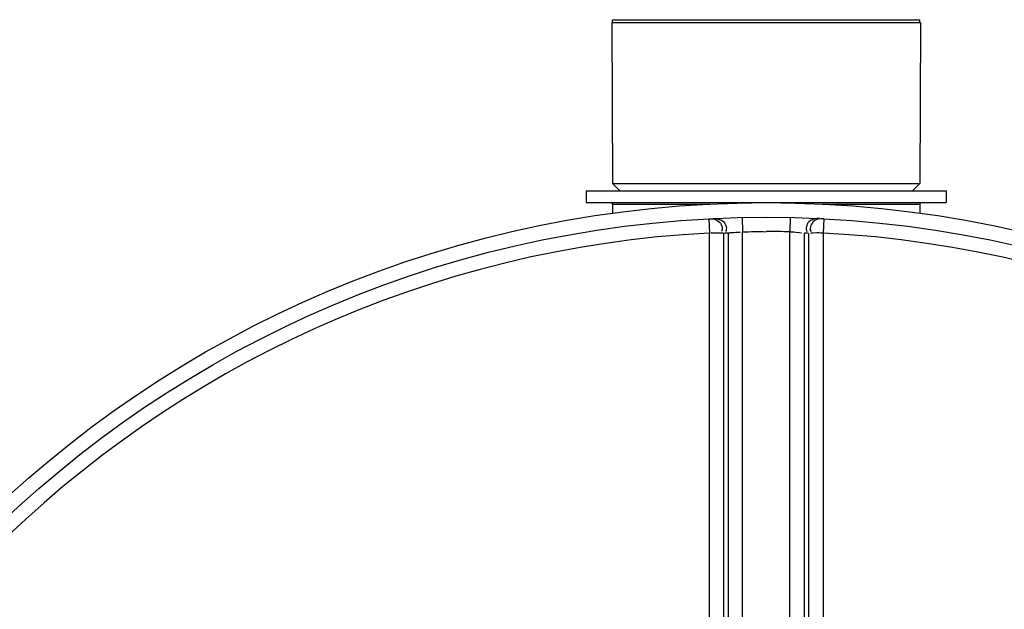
# Model space of a CAD drawing. Header units: millimetres. Extents: x 0 to 297, y 0 to 210.
# Tile 106 of 256: x 145.07 to 147.42, y 93.86 to 95.27. Entities that reach past the tile are written whole.
import ezdxf

# ---------------------------------------------------------------- set-up
doc = ezdxf.new("R2010")
doc.units = ezdxf.units.MM
doc.header["$LTSCALE"] = 16.335
doc.layers.get('0').update_dxf_attribs({"linetype": 'CONTINUOUS'})
doc.layers.add('01_GLOBAL', color=7, linetype='CONTINUOUS')
doc.layers.add('AXES_REF', color=7, linetype='CONTINUOUS')

msp = doc.modelspace()

# ---------------------------------------------------------------- linework, layer by layer
at = {"color": 7, "linetype": 'Continuous'}
for p, q in [((146.4856, 95.26), (146.4873, 94.875)), ((146.4856, 95.26), (147.2241, 95.26)), ((147.2241, 95.26), (147.2223, 94.875)), ((146.4873, 94.875), (146.5048, 94.8575)), ((146.4873, 94.875), (147.2223, 94.875)), ((147.2223, 94.875), (147.2048, 94.8575)), ((146.4243, 94.8575), (146.4243, 94.8295)), ((146.4243, 94.8575), (147.2853, 94.8575)), ((147.2853, 94.8575), (147.2853, 94.8295)), ((146.4243, 94.8295), (147.2853, 94.8295)), ((146.4873, 94.826), (146.4873, 94.8043)), ((147.2223, 94.826), (147.2223, 94.8043))]:
    msp.add_line(p, q, dxfattribs=at)
at = {"color": 9, "linetype": 'Continuous'}
for p, q in [((146.4873, 94.826), (146.72, 94.826)), ((146.9896, 94.826), (147.2223, 94.826)), ((146.7171, 94.7909), (146.7189, 94.7569)), ((146.7974, 94.7938), (146.7982, 94.7598)), ((146.9122, 94.7938), (146.9114, 94.7598)), ((146.9925, 94.7909), (146.9907, 94.7569)), ((146.7189, 93.291), (146.7189, 94.7569)), ((146.7536, 93.2907), (146.7536, 94.7561)), ((146.7635, 94.7565), (146.7635, 93.2898)), ((146.7982, 93.2556), (146.7982, 94.7598)), ((146.9114, 93.2556), (146.9114, 94.7598)), ((146.9461, 93.2898), (146.9461, 94.7565)), ((146.956, 94.7561), (146.956, 93.2907)), ((146.9907, 94.7569), (146.9907, 93.291))]:
    msp.add_line(p, q, dxfattribs=at)
at = {"color": 7, "linetype": 'Continuous'}
msp.add_circle((146.8548, 92.1345), 2.66, dxfattribs=at)
for centre, start, end in [((146.4838, 94.826), 0, 90), ((147.2258, 94.826), 90, 180)]:
    msp.add_arc(centre, 0.0035, start, end, dxfattribs=at)
at = {"color": 9, "linetype": 'Continuous'}
for centre, radius, start, end in [((146.8548, 92.1345), 2.6259, 92.9675, 177.0325), ((146.8895, 92.1352), 2.6244, 92.7532, 92.9681), ((146.8548, 92.1362), 2.6242, 88.764, 90), ((146.8201, 92.1352), 2.6244, 87.0319, 87.2468), ((146.8548, 92.1345), 2.6259, 2.9675, 87.0325)]:
    msp.add_arc(centre, radius, start, end, dxfattribs=at)
for points, knots in [([(146.7171, 94.7909), (146.7262, 94.7914), (146.7451, 94.7889), (146.7518, 94.7666), (146.7475, 94.7603)], [0, 0, 0, 0, 0.541371, 1, 1, 1, 1]), ([(146.7271, 94.7914), (146.7361, 94.7918), (146.755, 94.7893), (146.7617, 94.7671), (146.7574, 94.7608)], [0, 0, 0, 0, 0.541188, 1, 1, 1, 1]), ([(146.9825, 94.7914), (146.9735, 94.7918), (146.9546, 94.7893), (146.948, 94.7671), (146.9523, 94.7608)], [0, 0, 0, 0, 0.541188, 1, 1, 1, 1]), ([(146.9925, 94.7909), (146.9835, 94.7914), (146.9645, 94.789), (146.9579, 94.7667), (146.9622, 94.7604)], [0, 0, 0, 0, 0.541905, 1, 1, 1, 1]), ([(146.7536, 94.7561), (146.7503, 94.7567), (146.7398, 94.7565), (146.7294, 94.7568), (146.7223, 94.7567)], [0, 0, 0, 0, 0.325359, 1, 1, 1, 1]), ([(146.7635, 94.7565), (146.7663, 94.7574), (146.7759, 94.7585), (146.7855, 94.759), (146.7922, 94.7589)], [0, 0, 0, 0, 0.303685, 1, 1, 1, 1]), ([(146.9114, 94.7598), (146.919, 94.7594), (146.9207, 94.7604), (146.9403, 94.7572), (146.9388, 94.7573)], [0, 0, 0, 0, 0.833231, 1, 1, 1, 1]), ([(146.9907, 94.7569), (146.9829, 94.7569), (146.981, 94.7575), (146.9597, 94.7562), (146.9616, 94.7561)], [0, 0, 0, 0, 0.803532, 1, 1, 1, 1])]:
    msp.add_open_spline(points, degree=3, knots=knots, dxfattribs=at)
msp.add_open_spline([(146.7982, 94.7598), (146.8171, 94.7602), (146.8359, 94.7606), (146.8548, 94.7601)], degree=3, dxfattribs=at)
at = {"layer": '01_GLOBAL', "color": 7, "linetype": 'Continuous'}
msp.add_circle((146.8548, 92.1345), 2.695, dxfattribs=at)
at = {"layer": 'AXES_REF', "color": 7, "linetype": 'Continuous'}
for p, q in [((146.4873, 95.26), (146.4873, 95.267)), ((146.4873, 95.267), (147.2223, 95.267)), ((147.2223, 95.26), (147.2223, 95.267))]:
    msp.add_line(p, q, dxfattribs=at)

doc.saveas('drawing.dxf')
